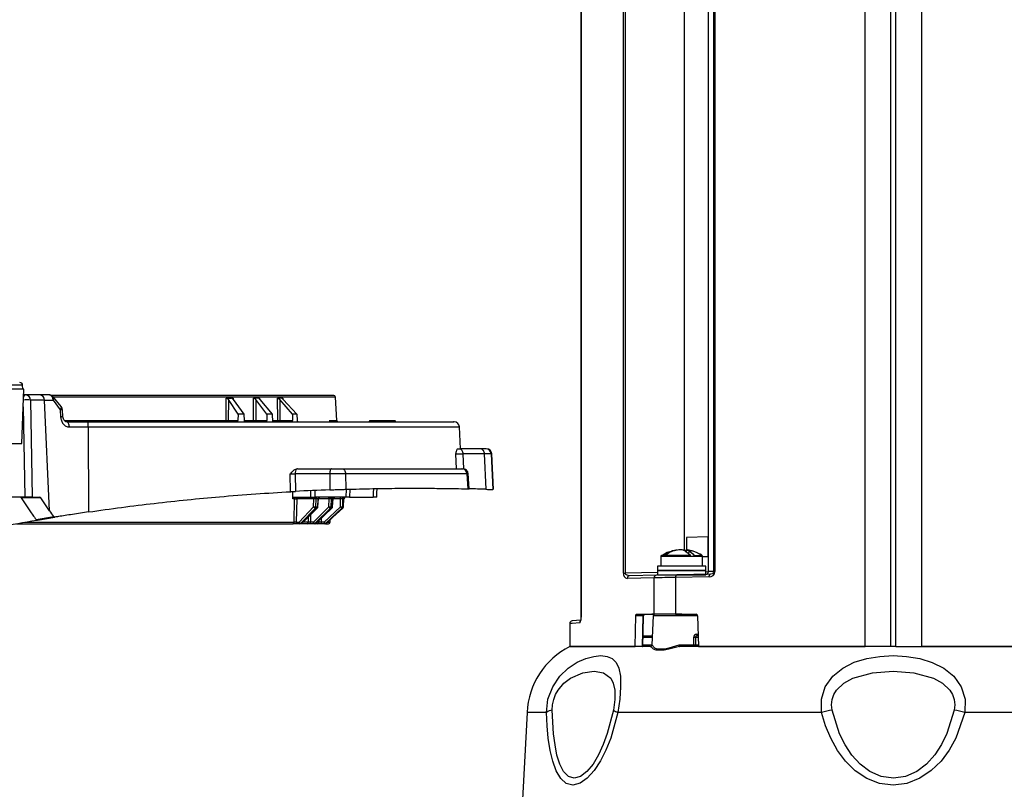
# Model space of a CAD drawing. Header units: inches. Extents: x 0.6 to 33.8, y 0 to 21.7.
# Tile 14 of 169: x 6.9 to 8.7, y 8.8 to 10.2. Entities that reach past the tile are written whole.
import ezdxf

# ---------------------------------------------------------------- set-up
doc = ezdxf.new("R2010")
doc.units = ezdxf.units.IN
doc.header["$MEASUREMENT"] = 0
doc.layers.add('FORMAT', color=7, linetype='Continuous')
doc.styles.add('SLDTEXTSTYLE3', font='TXT', dxfattribs={"width": 0.75})
doc.dimstyles.new('SLDDIMSTYLE0', dxfattribs={"dimtxt": 0.125, "dimasz": 0.13, "dimexe": 0, "dimexo": 0.0625, "dimgap": 0.03125, "dimtad": 0, "dimtih": 1, "dimtoh": 1, "dimdec": 1, "dimlfac": 4, "dimrnd": 1e-09, "dimzin": 12, "dimdsep": 46, "dimtxsty": 'SLDTEXTSTYLE3', "dimsah": 1, "dimcen": 0.09, "dimadec": 0, "dimazin": 3, "dimtfac": 1, "dimtdec": 1, "dimtofl": 0, "dimtmove": 0, "dimatfit": 3, "dimfxl": 0, "dimfrac": 2, "dimtolj": 1, "dimtzin": 12, "dimarcsym": 0})

# ---------------------------------------------------------------- blocks, each defined once
blk = doc.blocks.new('_D_3')
at = {"layer": 'FORMAT'}
for p, q in [((5.9903, 17.001), (3.3416, 17.001)), ((3.4666, 17.001), (3.4666, 10.7356)), ((3.2819, 10.7102), (3.2438, 10.7102)), ((3.2438, 10.7102), (3.2438, 10.5118)), ((3.6513, 10.7102), (3.6894, 10.7102)), ((3.6894, 10.7102), (3.6894, 10.5118)), ((3.2438, 10.5118), (3.2819, 10.5118)), ((3.6894, 10.5118), (3.6513, 10.5118)), ((3.4666, 4.0594), (3.4666, 10.3248)), ((13.003, 4.0594), (3.3416, 4.0594))]:
    blk.add_line(p, q, dxfattribs=at)
for points in [[(3.4666, 17.001), (3.4466, 16.871), (3.4866, 16.871)], [(3.4666, 4.0594), (3.4866, 4.1894), (3.4466, 4.1894)]]:
    blk.add_solid(points, dxfattribs=at)
at = {"layer": 'FORMAT', "char_height": 0.125, "attachment_point": 1, "style": 'SLDTEXTSTYLE3'}
for s, insert in [('1315', (3.2819, 10.6729)), ('51.8', (3.305, 10.4859))]:
    blk.add_mtext(s, dxfattribs=dict(at, insert=insert))

msp = doc.modelspace()

# ---------------------------------------------------------------- linework, layer by layer
at = {"color": 7, "linetype": 'Continuous'}
for p, q in [((8.4033, 9.0459), (8.4033, 11.232)), ((8.4498, 11.2334), (8.4498, 9.0459)), ((8.4597, 9.0459), (8.4597, 11.2326)), ((8.5062, 11.2314), (8.5062, 9.0459)), ((7.8846, 11.2133), (7.8846, 9.0993)), ((7.8848, 11.2133), (7.8848, 9.0993)), ((7.9621, 9.18), (7.9621, 11.0744)), ((7.9658, 9.18), (7.9658, 11.0744)), ((8.0728, 11.0688), (8.0728, 9.2222)), ((8.1175, 9.1826), (8.1175, 11.0667)), ((8.1269, 11.0662), (8.1269, 9.1828)), ((8.1291, 11.0662), (8.1291, 9.1828)), ((6.8673, 9.5162), (6.8122, 9.5162)), ((6.8651, 9.5233), (6.8133, 9.5233)), ((6.8638, 9.4168), (6.8673, 9.5162)), ((6.8653, 9.5162), (6.8651, 9.5233)), ((6.8709, 9.5054), (6.8669, 9.5054)), ((6.8963, 9.5054), (6.8709, 9.5054)), ((6.8794, 9.4961), (6.8828, 9.3184)), ((6.9048, 9.4961), (6.8794, 9.4961)), ((6.8928, 9.5054), (6.8916, 9.5054)), ((6.9137, 9.5054), (6.8963, 9.5054)), ((6.914, 9.2938), (6.9048, 9.4961)), ((6.9048, 9.4961), (6.9207, 9.4961)), ((6.9207, 9.4961), (6.9336, 9.4784)), ((6.9354, 9.4842), (6.9215, 9.5016)), ((7.4364, 9.5016), (6.9218, 9.5016)), ((7.2366, 9.459), (7.2369, 9.4998)), ((7.241, 9.4971), (7.2406, 9.459)), ((7.2584, 9.47), (7.241, 9.4971)), ((7.2493, 9.4971), (7.2689, 9.47)), ((7.2495, 9.4998), (7.2497, 9.4979)), ((7.2867, 9.459), (7.2867, 9.4998)), ((7.2908, 9.4971), (7.2908, 9.459)), ((7.3112, 9.47), (7.2908, 9.4971)), ((7.2979, 9.4998), (7.2981, 9.4972)), ((7.2982, 9.4971), (7.3206, 9.47)), ((7.3308, 9.459), (7.3304, 9.4998)), ((7.3345, 9.4971), (7.3349, 9.459)), ((7.3576, 9.47), (7.3345, 9.4971)), ((7.34, 9.4998), (7.3401, 9.4979)), ((7.3408, 9.4971), (7.3657, 9.47)), ((7.4386, 9.459), (7.4364, 9.5016)), ((6.8662, 9.4839), (6.8694, 9.3184)), ((6.9336, 9.4784), (6.9345, 9.4655)), ((6.9386, 9.4657), (6.9377, 9.4786)), ((6.9411, 9.459), (7.2366, 9.459)), ((7.2406, 9.459), (7.2583, 9.459)), ((7.2584, 9.47), (7.2583, 9.459)), ((7.2689, 9.47), (7.2584, 9.47)), ((7.2689, 9.47), (7.2697, 9.459)), ((7.2697, 9.459), (7.2867, 9.459)), ((7.2908, 9.459), (7.3113, 9.459)), ((7.3112, 9.47), (7.3113, 9.459)), ((7.3206, 9.47), (7.3112, 9.47)), ((7.3206, 9.47), (7.3216, 9.4562)), ((7.3214, 9.459), (7.3308, 9.459)), ((7.3349, 9.459), (7.3578, 9.459)), ((7.3576, 9.47), (7.3578, 9.459)), ((7.3657, 9.47), (7.3576, 9.47)), ((7.3657, 9.47), (7.3665, 9.459)), ((7.4247, 9.459), (7.4386, 9.459)), ((7.4987, 9.4582), (7.4978, 9.4562)), ((7.5044, 9.4582), (7.4987, 9.4582)), ((7.5039, 9.4562), (7.5044, 9.4582)), ((7.5101, 9.4582), (7.5044, 9.4582)), ((7.5101, 9.4562), (7.5101, 9.4582)), ((7.5159, 9.4582), (7.5101, 9.4582)), ((7.515, 9.4562), (7.5159, 9.4582)), ((7.5199, 9.4582), (7.5159, 9.4582)), ((7.5199, 9.4582), (7.5199, 9.4562)), ((7.5415, 9.4582), (7.5199, 9.4582)), ((7.5415, 9.4562), (7.5415, 9.4582)), ((7.5456, 9.4582), (7.5415, 9.4582)), ((7.5465, 9.4562), (7.5456, 9.4582)), ((6.9504, 9.4469), (6.985, 9.4469)), ((6.985, 9.4469), (6.9855, 9.2916)), ((6.985, 9.4469), (7.6627, 9.4469)), ((7.6648, 9.407), (7.6627, 9.4469)), ((6.7075, 9.4168), (6.8638, 9.4168)), ((7.6593, 9.407), (7.6632, 9.407)), ((7.7021, 9.407), (7.6632, 9.407)), ((7.6576, 9.3706), (7.6563, 9.3977)), ((7.7077, 9.3977), (7.6687, 9.3977)), ((7.6687, 9.3977), (7.6701, 9.3703)), ((7.7077, 9.3977), (7.711, 9.333)), ((7.7204, 9.3977), (7.7237, 9.3326)), ((7.7217, 9.3977), (7.7204, 9.3977)), ((7.7251, 9.3327), (7.7217, 9.3977)), ((7.3672, 9.3706), (7.3656, 9.3704)), ((7.3672, 9.3706), (7.4292, 9.3706)), ((7.3542, 9.3286), (7.3539, 9.3612)), ((7.4259, 9.3612), (7.3629, 9.3612)), ((7.3629, 9.3612), (7.3631, 9.3291)), ((7.4259, 9.3612), (7.4262, 9.332)), ((7.4548, 9.3612), (7.4551, 9.333)), ((7.6763, 9.3612), (7.4548, 9.3612)), ((7.6763, 9.3612), (7.6779, 9.3339)), ((7.6803, 9.3337), (7.6786, 9.3616)), ((7.456, 9.3184), (7.4564, 9.333)), ((7.4624, 9.3332), (7.4619, 9.3184)), ((6.8694, 9.3184), (6.8283, 9.3184)), ((6.8984, 9.3173), (6.8625, 9.3173)), ((6.8625, 9.3173), (6.8781, 9.2938)), ((6.8828, 9.3184), (6.8694, 9.3184)), ((6.8828, 9.3184), (6.8968, 9.3184)), ((6.914, 9.2938), (6.8984, 9.3173)), ((7.3582, 9.3156), (7.3585, 9.3289)), ((7.3617, 9.3156), (7.3582, 9.3156)), ((7.3606, 9.3184), (7.3914, 9.3184)), ((7.3608, 9.273), (7.3617, 9.3156)), ((7.3657, 9.3156), (7.3648, 9.273)), ((7.3968, 9.3156), (7.3657, 9.3156)), ((7.3914, 9.3184), (7.3916, 9.3305)), ((7.3965, 9.3009), (7.3968, 9.3156)), ((7.3986, 9.3307), (7.3985, 9.3184)), ((7.456, 9.3184), (7.3985, 9.3184)), ((7.4005, 9.3009), (7.4008, 9.3156)), ((7.4049, 9.3156), (7.4008, 9.3156)), ((7.4039, 9.3009), (7.4049, 9.3156)), ((7.4043, 9.3008), (7.4053, 9.3158)), ((7.4247, 9.3156), (7.4053, 9.3156)), ((7.4243, 9.3009), (7.4247, 9.3156)), ((7.4285, 9.3156), (7.4281, 9.3009)), ((7.4318, 9.3156), (7.4285, 9.3156)), ((7.4308, 9.3009), (7.4318, 9.3156)), ((7.431, 9.3008), (7.432, 9.3158)), ((7.4458, 9.3156), (7.432, 9.3156)), ((7.4453, 9.3009), (7.4458, 9.3156)), ((7.4494, 9.3156), (7.4489, 9.3009)), ((7.4517, 9.3156), (7.4494, 9.3156)), ((7.4508, 9.3009), (7.4517, 9.3156)), ((7.4509, 9.3008), (7.4519, 9.3158)), ((7.4619, 9.3184), (7.5051, 9.3184)), ((7.3701, 9.273), (7.3965, 9.3009)), ((7.3732, 9.2709), (7.3996, 9.2988)), ((7.403, 9.2988), (7.3752, 9.2709)), ((7.3756, 9.271), (7.4034, 9.2989)), ((7.3961, 9.273), (7.4243, 9.3009)), ((7.3991, 9.2709), (7.4272, 9.2988)), ((7.3996, 9.2988), (7.3996, 9.2988)), ((7.3996, 9.2988), (7.403, 9.2988)), ((7.4005, 9.3009), (7.4039, 9.3009)), ((7.4299, 9.2988), (7.4006, 9.2709)), ((7.4009, 9.271), (7.4301, 9.2989)), ((7.4158, 9.273), (7.4453, 9.3009)), ((7.4185, 9.2709), (7.448, 9.2988)), ((7.4499, 9.2988), (7.4196, 9.2709)), ((7.4197, 9.271), (7.45, 9.2989)), ((7.4271, 9.2988), (7.4272, 9.2988)), ((7.4272, 9.2988), (7.4299, 9.2988)), ((7.4281, 9.3009), (7.4308, 9.3009)), ((7.448, 9.2988), (7.4499, 9.2988)), ((7.4489, 9.3009), (7.4508, 9.3009)), ((7.45, 9.2989), (7.4499, 9.2988)), ((6.8898, 9.278), (6.9218, 9.2832)), ((6.8922, 9.2769), (6.9241, 9.2822)), ((7.3868, 9.273), (7.387, 9.2825)), ((7.391, 9.2865), (7.3906, 9.273)), ((7.4103, 9.28), (7.41, 9.273)), ((7.4265, 9.273), (7.4267, 9.2775)), ((6.87, 9.273), (7.3608, 9.273)), ((7.3648, 9.273), (7.3701, 9.273)), ((7.3715, 9.2702), (7.3663, 9.2702)), ((7.3735, 9.2702), (7.3715, 9.2702)), ((7.3732, 9.2709), (7.3732, 9.2709)), ((7.3752, 9.2709), (7.3732, 9.2709)), ((7.3841, 9.2702), (7.3752, 9.2702)), ((7.3868, 9.273), (7.3775, 9.273)), ((7.3961, 9.273), (7.3906, 9.273)), ((7.3973, 9.2702), (7.3917, 9.2702)), ((7.3988, 9.2702), (7.3973, 9.2702)), ((7.4006, 9.2709), (7.3991, 9.2709)), ((7.4036, 9.2702), (7.4005, 9.2702)), ((7.4064, 9.273), (7.4029, 9.273)), ((7.4064, 9.273), (7.4065, 9.2764)), ((7.4158, 9.273), (7.41, 9.273)), ((7.4166, 9.2702), (7.4108, 9.2702)), ((7.4177, 9.2702), (7.4166, 9.2702)), ((7.4196, 9.2709), (7.4185, 9.2709)), ((7.4196, 9.2709), (7.4197, 9.271)), ((7.4219, 9.273), (7.4265, 9.273)), ((8.1169, 9.2459), (8.0776, 9.2452)), ((8.0776, 9.2452), (8.0776, 9.2224)), ((8.1169, 9.21), (8.1169, 9.2459)), ((8.0303, 9.2103), (8.0303, 9.1925)), ((8.037, 9.212), (8.032, 9.212)), ((8.0845, 9.212), (8.037, 9.212)), ((8.0505, 9.2204), (8.0578, 9.2222)), ((8.0525, 9.2204), (8.0505, 9.2204)), ((8.0555, 9.2204), (8.0525, 9.2204)), ((8.0631, 9.2222), (8.0555, 9.2204)), ((8.0578, 9.2222), (8.0596, 9.2224)), ((8.0664, 9.2224), (8.0631, 9.2222)), ((8.0692, 9.2222), (8.0664, 9.2224)), ((8.0741, 9.2204), (8.0692, 9.2222)), ((8.0706, 9.2224), (8.0739, 9.2222)), ((8.0738, 9.2204), (8.0739, 9.2222)), ((8.0739, 9.2222), (8.0776, 9.2213)), ((8.0845, 9.212), (8.0741, 9.2204)), ((8.0769, 9.2181), (8.0774, 9.2224)), ((8.0773, 9.2178), (8.0778, 9.2222)), ((8.0774, 9.2224), (8.0778, 9.2222)), ((8.0792, 9.2222), (8.0774, 9.2224)), ((8.0778, 9.2222), (8.0822, 9.2204)), ((8.0822, 9.2204), (8.0807, 9.2164)), ((8.0868, 9.2204), (8.0831, 9.2211)), ((8.0831, 9.2211), (8.0868, 9.2204)), ((8.0919, 9.21), (8.0852, 9.21)), ((8.0915, 9.212), (8.105, 9.212)), ((8.1067, 9.1925), (8.1067, 9.2103)), ((8.1067, 9.2101), (8.1169, 9.21)), ((8.0242, 9.1925), (8.0242, 9.1846)), ((8.0919, 9.1925), (8.0242, 9.1925)), ((8.1128, 9.1925), (8.0919, 9.1925)), ((8.1128, 9.1846), (8.1128, 9.1925)), ((7.9621, 9.18), (7.9658, 9.18)), ((8.0242, 9.181), (7.9658, 9.18)), ((8.0181, 9.1712), (7.9693, 9.1703)), ((8.0225, 9.1761), (7.9733, 9.1752)), ((8.0181, 9.1049), (8.0181, 9.1712)), ((8.0181, 9.1712), (8.0181, 9.1712)), ((8.0594, 9.1767), (8.0225, 9.1761)), ((8.0242, 9.1846), (8.0919, 9.1846)), ((8.0242, 9.1845), (8.0242, 9.1768)), ((8.0919, 9.1845), (8.0242, 9.1845)), ((8.0242, 9.1768), (8.0919, 9.1768)), ((8.0341, 9.1846), (8.0341, 9.1845)), ((8.1187, 9.1729), (8.0572, 9.1718)), ((8.0572, 9.1718), (8.0572, 9.1049)), ((8.0572, 9.1718), (8.0572, 9.1718)), ((8.1214, 9.1778), (8.0594, 9.1767)), ((8.0919, 9.1846), (8.1128, 9.1846)), ((8.1128, 9.1845), (8.0919, 9.1845)), ((8.0919, 9.1768), (8.1128, 9.1768)), ((8.1029, 9.1845), (8.1029, 9.1846)), ((8.1128, 9.1768), (8.1128, 9.1845)), ((8.1269, 9.1828), (8.1175, 9.1826)), ((8.1291, 9.1828), (8.1269, 9.1828)), ((7.8848, 9.0993), (7.8846, 9.0993)), ((7.9833, 9.0459), (7.9845, 9.1021)), ((7.9979, 9.1021), (7.9845, 9.1021)), ((7.9863, 9.1049), (8.0181, 9.1049)), ((7.9967, 9.0459), (7.9979, 9.1021)), ((8.0167, 9.1021), (8.0139, 9.0487)), ((8.024, 9.1049), (8.0141, 9.1049)), ((8.0685, 9.1021), (8.0167, 9.1021)), ((8.0572, 9.1049), (8.0181, 9.1049)), ((8.0685, 9.1049), (8.0196, 9.1049)), ((8.0572, 9.1049), (8.0952, 9.1049)), ((8.0978, 9.1021), (8.0685, 9.1021)), ((8.0975, 9.1021), (8.0991, 9.0459)), ((7.8642, 9.0877), (7.8642, 9.0459)), ((7.8843, 9.0939), (7.8687, 9.0926)), ((7.9971, 9.0627), (8.0146, 9.0627)), ((7.9982, 9.0655), (8.0148, 9.0655)), ((8.0904, 9.0487), (8.0905, 9.0627)), ((8.0936, 9.0627), (8.0935, 9.0487)), ((8.0936, 9.0627), (8.0984, 9.0627)), ((8.0957, 9.0683), (8.0986, 9.0683)), ((8.011, 9.0459), (7.8642, 9.0459)), ((7.8642, 9.0459), (7.9833, 9.0459)), ((7.9967, 9.0487), (8.0139, 9.0487)), ((7.9967, 9.0459), (7.9978, 9.0459)), ((8.011, 9.0459), (8.0112, 9.0459)), ((8.0139, 9.0487), (8.014, 9.0487)), ((8.0642, 9.0487), (8.0904, 9.0487)), ((8.405, 9.0459), (8.0651, 9.0459)), ((8.0935, 9.0487), (8.0987, 9.0487)), ((8.0991, 9.0459), (8.4033, 9.0459)), ((8.4498, 9.0459), (8.4033, 9.0459)), ((8.4597, 9.0459), (8.4498, 9.0459)), ((8.4597, 9.0459), (8.5062, 9.0459)), ((8.8444, 9.0459), (8.5062, 9.0459)), ((8.5062, 9.0459), (8.8104, 9.0459)), ((7.7861, 8.9254), (7.7749, 8.7126)), ((7.8215, 8.9254), (7.7861, 8.9254)), ((8.324, 8.9254), (7.9522, 8.9254)), ((8.9573, 8.9254), (8.5855, 8.9254))]:
    msp.add_line(p, q, dxfattribs=at)
at = {"color": 7, "linetype": 'Continuous', "flags": 128}
for points in [[(6.9504, 9.4469), (6.9503, 9.4487), (6.95, 9.4505), (6.9496, 9.4521), (6.9491, 9.4535), (6.9485, 9.4546), (6.9478, 9.4555), (6.947, 9.456), (6.9462, 9.4562)], [(7.6632, 9.407), (7.6642, 9.4068), (7.6652, 9.4063), (7.6662, 9.4054), (7.667, 9.4043), (7.6677, 9.4029), (7.6682, 9.4013), (7.6686, 9.3995), (7.6687, 9.3977)], [(7.7021, 9.407), (7.7032, 9.4068), (7.7042, 9.4063), (7.7051, 9.4054), (7.706, 9.4043), (7.7067, 9.4029), (7.7072, 9.4013), (7.7076, 9.3995), (7.7077, 9.3977)], [(7.4292, 9.3706), (7.4285, 9.3704), (7.4279, 9.3699), (7.4274, 9.369), (7.4269, 9.3679), (7.4265, 9.3665), (7.4262, 9.3648), (7.426, 9.3631), (7.4259, 9.3612)], [(7.4484, 9.3706), (7.4496, 9.3704), (7.4508, 9.3699), (7.4519, 9.369), (7.4528, 9.3679), (7.4536, 9.3665), (7.4542, 9.3648), (7.4546, 9.3631), (7.4548, 9.3612)], [(7.5056, 9.3342), (7.5054, 9.3263), (7.5051, 9.3184)], [(7.5116, 9.3184), (7.5119, 9.3264), (7.5122, 9.3344)], [(7.3642, 9.3184), (7.3645, 9.3183), (7.3648, 9.3182), (7.365, 9.3179), (7.3652, 9.3176), (7.3654, 9.3172), (7.3655, 9.3167), (7.3656, 9.3162), (7.3657, 9.3156)], [(7.3968, 9.3156), (7.3967, 9.3162), (7.3966, 9.3167), (7.3965, 9.3172), (7.3963, 9.3176), (7.3961, 9.3179), (7.3959, 9.3182), (7.3956, 9.3183), (7.3953, 9.3184)], [(7.4247, 9.3156), (7.4247, 9.3162), (7.4246, 9.3167), (7.4245, 9.3172), (7.4244, 9.3176), (7.4242, 9.3179), (7.424, 9.3182), (7.4238, 9.3183), (7.4236, 9.3184)], [(7.427, 9.3157), (7.427, 9.3162), (7.4271, 9.3167), (7.4272, 9.3172), (7.4273, 9.3176), (7.4275, 9.3179), (7.4277, 9.3182), (7.4279, 9.3183), (7.4281, 9.3184)], [(7.4034, 9.299), (7.4033, 9.2989), (7.403, 9.2988)], [(7.4301, 9.2989), (7.43, 9.2989), (7.4299, 9.2988)], [(7.4308, 9.3009), (7.4309, 9.3009), (7.431, 9.3008)], [(7.4508, 9.3009), (7.4509, 9.3009), (7.4509, 9.3008)], [(7.3663, 9.2702), (7.366, 9.2702), (7.3657, 9.2704), (7.3655, 9.2706), (7.3653, 9.271), (7.3651, 9.2714), (7.365, 9.2719), (7.3649, 9.2724), (7.3648, 9.273)], [(7.3715, 9.2702), (7.3712, 9.2702), (7.371, 9.2704), (7.3707, 9.2706), (7.3705, 9.271), (7.3703, 9.2714), (7.3702, 9.2719), (7.3701, 9.2724), (7.3701, 9.273)], [(7.3756, 9.271), (7.3754, 9.271), (7.3752, 9.2709)], [(7.3917, 9.2702), (7.3915, 9.2702), (7.3913, 9.2704), (7.3911, 9.2706), (7.3909, 9.271), (7.3908, 9.2714), (7.3907, 9.2719), (7.3906, 9.2724), (7.3906, 9.273)], [(7.3973, 9.2702), (7.397, 9.2702), (7.3968, 9.2704), (7.3967, 9.2706), (7.3965, 9.271), (7.3963, 9.2714), (7.3962, 9.2719), (7.3962, 9.2724), (7.3961, 9.273)], [(7.4009, 9.271), (7.4008, 9.271), (7.4006, 9.2709)], [(8.0582, 9.2217), (8.0421, 9.2177), (8.0323, 9.2117)], [(8.037, 9.212), (8.0454, 9.2174), (8.0525, 9.2204)], [(8.0822, 9.2204), (8.0886, 9.2154), (8.0915, 9.212)], [(8.1056, 9.212), (8.0957, 9.2174), (8.0874, 9.2204)], [(7.9733, 9.1752), (7.9688, 9.1761), (7.9668, 9.1775), (7.9661, 9.1787), (7.9659, 9.1794), (7.9658, 9.18)], [(8.0594, 9.1767), (8.0586, 9.1764), (8.0579, 9.1753), (8.0576, 9.1745), (8.0573, 9.1737), (8.0572, 9.1718)], [(8.1128, 9.1825), (8.1133, 9.1825), (8.1175, 9.1826)], [(8.1187, 9.1729), (8.1187, 9.1739), (8.1189, 9.1748), (8.1191, 9.1756), (8.1194, 9.1764), (8.1198, 9.177), (8.1203, 9.1774), (8.1208, 9.1777), (8.1214, 9.1778)], [(8.1269, 9.1828), (8.1268, 9.1821), (8.1267, 9.1815), (8.1261, 9.1803), (8.1247, 9.1788), (8.1214, 9.1778)], [(7.9845, 9.1021), (7.9846, 9.103), (7.985, 9.1039), (7.9854, 9.1045), (7.986, 9.1049), (7.9863, 9.1049)], [(7.9978, 9.0459), (7.9984, 9.0711), (7.999, 9.1021)], [(7.9982, 9.0655), (7.9984, 9.0711), (7.999, 9.1021)], [(7.8823, 9.0892), (7.8687, 9.0881), (7.8642, 9.0877)], [(8.0644, 9.0461), (8.0453, 9.041), (8.0364, 9.0394), (8.0286, 9.0389), (8.0221, 9.0394), (8.0171, 9.041), (8.0121, 9.0461)], [(8.014, 9.0487), (8.0186, 9.0434), (8.0234, 9.0418), (8.0296, 9.0413), (8.037, 9.0418), (8.0457, 9.0434), (8.0642, 9.0487)], [(8.0904, 9.0487), (8.0905, 9.0481), (8.0905, 9.0476), (8.0907, 9.0471), (8.0908, 9.0467), (8.091, 9.0463), (8.0912, 9.0461), (8.0914, 9.0459), (8.0916, 9.0459)], [(7.8215, 8.9254), (7.8243, 8.9497), (7.833, 8.9724), (7.8461, 8.9916), (7.8615, 9.0063), (7.8777, 9.0169), (7.8934, 9.0239), (7.908, 9.0278), (7.9211, 9.0291), (7.9324, 9.0278), (7.9417, 9.0239), (7.9489, 9.0168), (7.9538, 9.0062), (7.9565, 8.9916), (7.957, 8.9724), (7.9555, 8.9497), (7.9522, 8.9254)], [(8.324, 8.9254), (8.3236, 8.9497), (8.3308, 8.9724), (8.3444, 8.9916), (8.3625, 9.0063), (8.3837, 9.0169), (8.4065, 9.0239), (8.4304, 9.0278), (8.4548, 9.0291)], [(8.4548, 9.0291), (8.4791, 9.0278), (8.5031, 9.0239), (8.5261, 9.0168), (8.5472, 9.0062), (8.5652, 8.9915), (8.5787, 8.9724), (8.5859, 8.9497), (8.5855, 8.9254)], [(7.8323, 8.9297), (7.8329, 8.9394), (7.835, 8.949), (7.8384, 8.9579), (7.8429, 8.966), (7.8536, 8.9788), (7.8653, 8.9878), (7.8882, 8.9976), (7.9087, 9.0005), (7.9258, 8.9977), (7.939, 8.9878), (7.9436, 8.9788), (7.9462, 8.9661), (7.9467, 8.958), (7.9464, 8.949), (7.9455, 8.9394), (7.9439, 8.9297)], [(8.3432, 8.9297), (8.3422, 8.9394), (8.3433, 8.949), (8.3465, 8.9579), (8.3514, 8.966), (8.3648, 8.9788), (8.381, 8.9878), (8.4171, 8.9976), (8.4548, 9.0005), (8.4923, 8.9977), (8.5285, 8.9878), (8.5447, 8.9788), (8.5581, 8.9661), (8.563, 8.958), (8.5662, 8.949), (8.5674, 8.9394), (8.5663, 8.9297)], [(7.9522, 8.9254), (7.9392, 8.8786), (7.9303, 8.8562), (7.9204, 8.8367), (7.9088, 8.8191), (7.8962, 8.8051), (7.8829, 8.7959), (7.8698, 8.7926), (7.8578, 8.7957), (7.8476, 8.8048), (7.8393, 8.8188), (7.833, 8.8362), (7.8284, 8.8557), (7.825, 8.8781), (7.8228, 8.9009), (7.8215, 8.9254)], [(7.9439, 8.9297), (7.9327, 8.8866), (7.9253, 8.8665), (7.9166, 8.8476), (7.9066, 8.831), (7.8955, 8.8174), (7.8838, 8.8084), (7.8722, 8.8052), (7.8616, 8.8083), (7.8528, 8.8172), (7.8459, 8.8306), (7.8408, 8.8472), (7.8372, 8.866), (7.8347, 8.8862), (7.8323, 8.9297)], [(8.4548, 8.7926), (8.4298, 8.7958), (8.4063, 8.8049), (8.3854, 8.8189), (8.3676, 8.8363), (8.3531, 8.8558), (8.3407, 8.8782), (8.3313, 8.9009), (8.324, 8.9254)], [(8.5663, 8.9297), (8.5528, 8.8866), (8.543, 8.8665), (8.5306, 8.8476), (8.5156, 8.831), (8.4977, 8.8174), (8.4772, 8.8084), (8.455, 8.8052), (8.4329, 8.8083), (8.4123, 8.8172), (8.3943, 8.8306), (8.3792, 8.8472), (8.3668, 8.866), (8.3569, 8.8862), (8.3432, 8.9297)], [(8.5855, 8.9254), (8.569, 8.8785), (8.5569, 8.8566), (8.5422, 8.8366), (8.5243, 8.819), (8.5034, 8.805), (8.4798, 8.7958), (8.4548, 8.7926)]]:
    msp.add_lwpolyline(points, dxfattribs=at)
at = {"color": 7, "linetype": 'Continuous'}
for centre, radius, start, end in [((6.8602, 9.5231), 0.00492, 2, 90), ((6.8727, 9.3949), 0.1014, 86.2235, 93.4406), ((6.8723, 9.5), 0.00563, 104.8355, 168.7405), ((6.8702, 9.4963), 0.00917, 358.8963, 85.8709), ((6.8956, 9.4963), 0.00917, 358.8963, 85.8709), ((6.9121, 9.4969), 0.00861, 354.2346, 79.2113), ((7.4334, 9.5015), 0.00295, 3, 90), ((6.938, 9.427), 0.0387, 89.1893, 95.2944), ((7.2391, 9.4586), 0.00253, 171.4277, 253.1569), ((7.238, 9.4588), 0.00266, 277.1348, 3.4534), ((7.2893, 9.4587), 0.00258, 173.9879, 258.766), ((7.2883, 9.4587), 0.00258, 281.1399, 5.9606), ((7.3334, 9.4588), 0.00266, 176.499, 262.7978), ((7.3324, 9.4586), 0.00253, 286.7126, 8.5232), ((7.4416, 9.4591), 0.00295, 183, 270), ((6.9518, 9.4491), 0.0332, 356.1364, 12.3197), ((7.6528, 9.4464), 0.00984, 3, 90), ((7.7106, 9.3971), 0.00983, 2.9505, 89.9568), ((7.7119, 9.3971), 0.00984, 3, 90), ((7.3748, 9.3627), 0.012, 139.7021, 186.8908), ((7.6668, 9.3612), 0.00942, 0.5268, 87.6555), ((7.5834, 5.1913), 4.1437, 92.175, 93.0478), ((7.5834, 5.1913), 4.1437, 88.236, 88.6608), ((7.4021, 9.3162), 0.0031, 136.0552, 190.8807), ((7.4035, 9.3156), 0.00276, 93.8275, 180.8417), ((7.4077, 9.3156), 0.00276, 93.8275, 180.8417), ((7.4314, 9.3156), 0.00284, 92.1493, 179.2826), ((7.4346, 9.3156), 0.00284, 92.1493, 179.2826), ((7.4426, 9.3162), 0.00323, 349.0083, 42.4473), ((7.4505, 9.3161), 0.00251, 114.041, 190.0876), ((7.4523, 9.3155), 0.00289, 91.0074, 178.1139), ((7.4546, 9.3155), 0.00289, 91.0074, 178.1139), ((7.3985, 9.3311), 0.0303, 266.2032, 273.7968), ((7.4006, 9.3038), 0.00506, 215.2552, 258.7113), ((7.3973, 9.301), 0.00313, 316.7099, 358.001), ((7.4008, 9.301), 0.00313, 316.7099, 358.001), ((7.4039, 9.2994), 0.00144, 74.043, 88.7748), ((7.4262, 9.3283), 0.0275, 265.9877, 274.0123), ((7.4289, 9.3043), 0.00577, 216.6783, 251.8325), ((7.4251, 9.301), 0.00305, 314.746, 357.6149), ((7.4277, 9.301), 0.00305, 314.746, 357.6149), ((7.4471, 9.3248), 0.024, 265.6562, 274.3438), ((7.45, 9.3043), 0.00577, 215.8308, 249.8637), ((7.4459, 9.301), 0.003, 313.3227, 357.3076), ((7.4478, 9.301), 0.003, 313.3227, 357.3076), ((7.3581, 9.2729), 0.00275, 274.1041, 1.0822), ((7.3742, 9.2759), 0.00506, 215.2552, 258.7113), ((7.3715, 9.2726), 0.00241, 270.6711, 316.7215), ((7.3735, 9.2726), 0.00241, 270.6711, 316.7215), ((7.3839, 9.273), 0.00283, 272.3438, 359.4726), ((7.4004, 9.276), 0.00527, 215.4353, 255.153), ((7.3972, 9.2728), 0.00262, 270.3558, 314.6963), ((7.3988, 9.2728), 0.00262, 270.3558, 314.6963), ((7.4035, 9.2731), 0.00289, 271.1349, 358.2492), ((7.4132, 9.2724), 0.00323, 169.0082, 222.4473), ((7.419, 9.2724), 0.00323, 169.0083, 222.4473), ((7.4205, 9.2763), 0.00577, 215.8308, 249.8637), ((7.4166, 9.273), 0.00279, 270.1601, 313.2798), ((7.4177, 9.273), 0.00279, 270.1601, 313.2798), ((7.4236, 9.2731), 0.00295, 270, 357), ((8.0327, 9.2101), 0.00237, 122.672, 181.5792), ((8.0435, -13.5637), 22.7737, 89.89518, 90.03272), ((8.0685, 9.1549), 0.0682, 57.4621, 81.3539), ((8.0818, 9.2099), 0.00342, 1.0497, 37.8583), ((8.0889, 9.2104), 0.003, 351.9154, 32.6223), ((8.1046, 6.4424), 2.7677, 89.9613, 90.2633), ((8.1043, 9.2101), 0.00237, 358.4208, 57.328), ((8.1043, 9.2101), 0.00237, 358.4208, 57.3284), ((7.9708, 9.1789), 0.00876, 172.8832, 259.9256), ((7.9738, 9.1707), 0.00453, 97.0269, 185.3242), ((8.0228, 9.1714), 0.00473, 93.2948, 182.3478), ((8.5335, -22.2275), 31.403, 90.86908, 90.94048), ((8.1126, 9.1826), 0.00491, 271.1069, 0.1154), ((8.1189, 9.1831), 0.0102, 268.7091, 358.1646), ((7.8725, 9.097), 0.0125, 321.4101, 10.2286), ((8.801, 9.0445), 0.918, 176.5828, 176.9153), ((7.9982, 9.1108), 0.0087, 267.9684, 275.6244), ((8.0157, 9.1018), 0.0167, 169.5622, 179.0787), ((8.0042, 9.1022), 0.0052, 152.0623, 181.1586), ((8.0196, 9.102), 0.00295, 90, 177), ((8.0948, 9.1022), 0.00274, 357.0469, 81.8621), ((7.8691, 9.0877), 0.00492, 95, 180), ((7.8872, 9.0893), 0.00494, 128.3937, 180.6018), ((8.096, 9.0629), 0.00547, 93.2158, 181.3973), ((8.0921, 9.1056), 0.0429, 267.9372, 272.0628), ((8.0968, 9.0624), 0.00321, 83.0905, 173.0521), ((8.0982, 9.0679), 0.00254, 169.5342, 246.7283), ((7.9296, 8.9179), 0.1437, 117.0671, 177), ((8.0109, 9.0488), 0.00295, 270, 357), ((8.011, 9.0489), 0.00308, 269.5858, 290.632), ((8.0111, 9.0488), 0.00299, 291.079, 356.2904), ((8.0437, 9.0453), 0.0207, 1.9993, 9.235), ((8.0649, 9.0464), 0.000602, 218.0323, 289.1914), ((8.092, 9.0896), 0.041, 267.8603, 272.1397), ((8.091, 9.0483), 0.00254, 284.5721, 7.6508), ((7.8387, 8.8977), 0.0326, 101.2797, 121.85), ((7.9605, 8.9518), 0.0277, 233.0614, 252.5883), ((8.4202, 8.5398), 0.3974, 101.1714, 104.0048), ((8.4893, 8.5398), 0.3974, 75.9952, 78.8286)]:
    msp.add_arc(centre, radius, start, end, dxfattribs=at)
for centre, major_axis, ratio, start_param, end_param in [((6.9478, 9.932), (0.4441, -0.3752), 0.483147, 5.746994, 5.780352), ((6.95, 9.932), (0.4527, -0.3912), 0.405692, 5.827588, 5.860946), ((6.9519, 9.932), (0.4606, -0.4042), 0.332028, 5.904778, 5.938136), ((7.256, 9.4591), (-0.00025, 0.00295), 0.785862, 3.075092, 4.593529), ((7.272, 9.4591), (-0.00025, 0.00295), 0.785862, 1.556656, 3.075092), ((7.3092, 9.4591), (-0.00022, 0.00295), 0.698994, 3.090412, 4.608849), ((7.356, 9.4591), (-0.00019, 0.00295), 0.600169, 3.10229, 4.620726), ((7.3682, 9.4591), (-0.00019, 0.00295), 0.600169, 1.583853, 3.10229), ((6.8611, 9.3135), (-0.0003, 0.00492), 0.498632, 5.571827, 6.253047), ((6.897, 9.3135), (-0.0003, 0.00492), 0.498632, 5.571827, 6.253047), ((6.989, 9.2983), (0.1234, -0.0819), 0.553292, 4.06011, 4.209842), ((6.9899, 9.2969), (0.0845, -0.0561), 0.553292, 4.06011, 4.205982)]:
    msp.add_ellipse(centre, major_axis=major_axis, ratio=ratio, start_param=start_param, end_param=end_param, dxfattribs=at)
for points, knots in [([(6.8602, 9.528), (6.8602, 9.528), (6.8601, 9.528), (6.86, 9.528), (6.86, 9.528)], [0, 0, 0, 0, 0.445675, 1, 1, 1, 1]), ([(6.9215, 9.5015), (6.9211, 9.5019), (6.9202, 9.5032), (6.9179, 9.5046), (6.9156, 9.5055), (6.9141, 9.5053), (6.9138, 9.5053)], [0, 0, 0, 0, 0.190553, 0.51669, 0.880146, 1, 1, 1, 1]), ([(7.4328, 9.5044), (7.4329, 9.5044), (7.4334, 9.5044), (7.4282, 9.5044), (7.4161, 9.5044), (7.3951, 9.5044), (7.3676, 9.5044), (7.3335, 9.5044), (7.2926, 9.5044), (7.2485, 9.5044), (7.2036, 9.5044), (7.1593, 9.5044), (7.1125, 9.5044), (7.0634, 9.5044), (7.0129, 9.5044), (6.9642, 9.5044), (6.9325, 9.5044), (6.918, 9.5044)], [0, 0, 0, 0, 0.028465, 0.091517, 0.172176, 0.25063, 0.326721, 0.402818, 0.481272, 0.561926, 0.624984, 0.688036, 0.752436, 0.81683, 0.88123, 0.945624, 1, 1, 1, 1]), ([(6.9215, 9.5014), (6.9217, 9.5011), (6.9222, 9.5003), (6.922, 9.4984), (6.9211, 9.4968), (6.9207, 9.4961)], [0, 0, 0, 0, 0.2776442, 0.6492804, 1, 1, 1, 1]), ([(7.2369, 9.4998), (7.2372, 9.4998), (7.2376, 9.4998), (7.2384, 9.4994), (7.2393, 9.4989), (7.2403, 9.498), (7.2408, 9.4974), (7.241, 9.4971)], [0, 0, 0, 0, 0.140198, 0.279848, 0.471462, 0.737363, 1, 1, 1, 1]), ([(7.2493, 9.4971), (7.249, 9.4975), (7.2486, 9.4982), (7.2485, 9.499), (7.2487, 9.4995), (7.2491, 9.4998), (7.2494, 9.4998), (7.2495, 9.4998)], [0, 0, 0, 0, 0.343602, 0.576975, 0.752328, 0.893397, 1, 1, 1, 1]), ([(7.2867, 9.4998), (7.2869, 9.4998), (7.2873, 9.4998), (7.2881, 9.4994), (7.289, 9.4989), (7.29, 9.498), (7.2906, 9.4974), (7.2908, 9.4971)], [0, 0, 0, 0, 0.140198, 0.279848, 0.471462, 0.737363, 1, 1, 1, 1]), ([(7.2982, 9.4971), (7.2979, 9.4975), (7.2973, 9.4982), (7.2971, 9.499), (7.2972, 9.4995), (7.2975, 9.4998), (7.2978, 9.4998), (7.2979, 9.4998)], [0, 0, 0, 0, 0.343602, 0.576975, 0.752328, 0.893397, 1, 1, 1, 1]), ([(7.3304, 9.4998), (7.3306, 9.4998), (7.3309, 9.4998), (7.3316, 9.4994), (7.3326, 9.4989), (7.3336, 9.498), (7.3342, 9.4974), (7.3345, 9.4971)], [0, 0, 0, 0, 0.140198, 0.279848, 0.471462, 0.737363, 1, 1, 1, 1]), ([(7.3408, 9.4971), (7.3405, 9.4975), (7.3399, 9.4982), (7.3395, 9.499), (7.3395, 9.4995), (7.3397, 9.4998), (7.3399, 9.4998), (7.34, 9.4998)], [0, 0, 0, 0, 0.343602, 0.576975, 0.752328, 0.893397, 1, 1, 1, 1]), ([(6.9336, 9.4784), (6.9342, 9.4792), (6.9354, 9.4809), (6.936, 9.483), (6.9356, 9.4838), (6.9354, 9.4842)], [0, 0, 0, 0, 0.328859, 0.681, 1, 1, 1, 1]), ([(6.9377, 9.4785), (6.9376, 9.4786), (6.9375, 9.4786), (6.9363, 9.4785), (6.9345, 9.4784), (6.9336, 9.4784)], [0, 0, 0, 0, 0.2333643, 0.6166848, 1, 1, 1, 1]), ([(6.9377, 9.4779), (6.9376, 9.4791), (6.9374, 9.4809), (6.9364, 9.483), (6.9357, 9.4838), (6.9353, 9.4842)], [0, 0, 0, 0, 0.551749, 0.787034, 1, 1, 1, 1]), ([(6.9345, 9.4655), (6.9348, 9.4632), (6.9355, 9.4584), (6.9389, 9.4523), (6.9432, 9.4487), (6.9472, 9.4471), (6.9493, 9.4469), (6.9504, 9.4469)], [0, 0, 0, 0, 0.250527, 0.500123, 0.749364, 0.875075, 1, 1, 1, 1]), ([(6.947, 9.456), (6.9459, 9.4561), (6.9438, 9.4563), (6.9412, 9.4584), (6.9392, 9.4615), (6.9388, 9.4643), (6.9386, 9.4657)], [0, 0, 0, 0, 0.234815, 0.47634, 0.730786, 1, 1, 1, 1]), ([(7.2366, 9.459), (7.2368, 9.459), (7.2372, 9.459), (7.2379, 9.4589), (7.2386, 9.4589), (7.2393, 9.4589), (7.24, 9.459), (7.2404, 9.459), (7.2406, 9.459)], [0, 0, 0, 0, 0.172284, 0.31323, 0.500192, 0.631581, 0.760324, 1, 1, 1, 1]), ([(7.2867, 9.459), (7.2869, 9.459), (7.2873, 9.459), (7.2881, 9.4589), (7.289, 9.4589), (7.29, 9.4589), (7.2905, 9.459), (7.2908, 9.459)], [0, 0, 0, 0, 0.178894, 0.328308, 0.537585, 0.769869, 1, 1, 1, 1]), ([(7.3308, 9.459), (7.331, 9.459), (7.3313, 9.459), (7.3319, 9.4589), (7.3327, 9.4589), (7.3334, 9.4589), (7.3341, 9.459), (7.3346, 9.459), (7.3349, 9.459)], [0, 0, 0, 0, 0.1652786, 0.303874, 0.5002059, 0.6583067, 0.7603014, 1, 1, 1, 1]), ([(6.9843, 9.4562), (7.0128, 9.4562), (7.0704, 9.4562), (7.1554, 9.4562), (7.2384, 9.4562), (7.3173, 9.4562), (7.3903, 9.4562), (7.4556, 9.4562), (7.5122, 9.4562), (7.5596, 9.4562), (7.598, 9.4562), (7.6274, 9.4562), (7.6457, 9.4562), (7.6538, 9.4562), (7.6522, 9.4562), (7.6518, 9.4562)], [0, 0, 0, 0, 0.0795995, 0.161021, 0.2437042, 0.327033, 0.4103618, 0.4930449, 0.5744665, 0.654066, 0.7336655, 0.815087, 0.8977702, 0.981099, 1, 1, 1, 1]), ([(7.6563, 9.3977), (7.6568, 9.3999), (7.6575, 9.4033), (7.6585, 9.4064), (7.659, 9.4068), (7.6593, 9.407)], [0, 0, 0, 0, 0.49919, 0.767891, 1, 1, 1, 1]), ([(7.7106, 9.407), (7.7104, 9.407), (7.7101, 9.407), (7.7083, 9.407), (7.7057, 9.407), (7.7033, 9.407), (7.7021, 9.407)], [0, 0, 0, 0, 0.250961, 0.500339, 0.750075, 1, 1, 1, 1]), ([(7.6563, 9.3977), (7.6567, 9.3977), (7.6576, 9.3977), (7.6604, 9.3977), (7.664, 9.3977), (7.6672, 9.3977), (7.6687, 9.3977)], [0, 0, 0, 0, 0.250546, 0.499725, 0.75023, 1, 1, 1, 1]), ([(7.7204, 9.3977), (7.7202, 9.3977), (7.7196, 9.3977), (7.7169, 9.3977), (7.713, 9.3977), (7.7095, 9.3977), (7.7077, 9.3977)], [0, 0, 0, 0, 0.250843, 0.500373, 0.750585, 1, 1, 1, 1]), ([(7.3539, 9.3612), (7.3556, 9.3633), (7.3581, 9.3664), (7.3622, 9.3695), (7.3645, 9.3701), (7.3656, 9.3704)], [0, 0, 0, 0, 0.499739, 0.762476, 1, 1, 1, 1]), ([(7.4292, 9.3706), (7.4308, 9.3706), (7.4341, 9.3706), (7.4393, 9.3706), (7.4443, 9.3706), (7.4471, 9.3706), (7.4484, 9.3706)], [0, 0, 0, 0, 0.249874, 0.500259, 0.750643, 1, 1, 1, 1]), ([(7.4484, 9.3706), (7.4713, 9.3706), (7.5173, 9.3706), (7.5764, 9.3706), (7.6279, 9.3706), (7.6541, 9.3706), (7.6672, 9.3706)], [0, 0, 0, 0, 0.249153, 0.5, 0.750847, 1, 1, 1, 1]), ([(7.6672, 9.3706), (7.6678, 9.3706), (7.6689, 9.3706), (7.6688, 9.3706), (7.6687, 9.3706)], [0, 0, 0, 0, 0.4994887, 1, 1, 1, 1]), ([(7.6786, 9.3613), (7.6784, 9.3625), (7.678, 9.3649), (7.6757, 9.3681), (7.6724, 9.3702), (7.6699, 9.3704), (7.6687, 9.3706)], [0, 0, 0, 0, 0.242739, 0.502168, 0.760483, 1, 1, 1, 1]), ([(7.3539, 9.3612), (7.3546, 9.3613), (7.3559, 9.3613), (7.3582, 9.3613), (7.3606, 9.3613), (7.3621, 9.3613), (7.3629, 9.3612)], [0, 0, 0, 0, 0.249868, 0.499691, 0.750132, 1, 1, 1, 1]), ([(7.4548, 9.3612), (7.4527, 9.3613), (7.4485, 9.3613), (7.4411, 9.3613), (7.4333, 9.3613), (7.4283, 9.3613), (7.4259, 9.3612)], [0, 0, 0, 0, 0.2493405, 0.4997407, 0.7501424, 1, 1, 1, 1]), ([(7.6784, 9.3613), (7.6786, 9.3613), (7.6788, 9.3613), (7.6771, 9.3613), (7.6763, 9.3612)], [0, 0, 0, 0, 0.500544, 1, 1, 1, 1]), ([(7.4262, 9.332), (7.4286, 9.3321), (7.4342, 9.3323), (7.4434, 9.3326), (7.4507, 9.3329), (7.4542, 9.333), (7.4551, 9.333)], [0, 0, 0, 0, 0.242854, 0.566231, 0.889653, 1, 1, 1, 1]), ([(7.4551, 9.333), (7.4719, 9.3335), (7.5054, 9.3344), (7.5514, 9.3349), (7.5936, 9.335), (7.6382, 9.3347), (7.663, 9.3342), (7.6779, 9.3339)], [0, 0, 0, 0, 0.1780812, 0.3561627, 0.5394225, 0.7226823, 1, 1, 1, 1]), ([(7.6779, 9.3339), (7.6791, 9.3339), (7.6806, 9.3338), (7.6801, 9.3339), (7.68, 9.3339)], [0, 0, 0, 0, 0.829153, 1, 1, 1, 1]), ([(7.711, 9.333), (7.7129, 9.333), (7.7174, 9.3328), (7.7222, 9.3327), (7.7232, 9.3326), (7.7237, 9.3326)], [0, 0, 0, 0, 0.27256, 0.642566, 1, 1, 1, 1]), ([(6.9855, 9.2916), (7.0057, 9.2945), (7.046, 9.3002), (7.1062, 9.3075), (7.166, 9.314), (7.2281, 9.3199), (7.2917, 9.3249), (7.3333, 9.3274), (7.3542, 9.3286)], [0, 0, 0, 0, 0.154, 0.307998, 0.46644, 0.624881, 0.811468, 1, 1, 1, 1]), ([(7.3542, 9.3286), (7.3545, 9.3287), (7.3552, 9.3287), (7.3564, 9.3288), (7.3575, 9.3288), (7.3588, 9.3289), (7.36, 9.329), (7.3615, 9.329), (7.3625, 9.3291), (7.3631, 9.3291)], [0, 0, 0, 0, 0.131766, 0.263532, 0.395298, 0.527065, 0.658833, 0.790601, 1, 1, 1, 1]), ([(7.3582, 9.3156), (7.3582, 9.3159), (7.3583, 9.3166), (7.3587, 9.3174), (7.3594, 9.3181), (7.36, 9.3184), (7.3604, 9.3184), (7.3606, 9.3184)], [0, 0, 0, 0, 0.2220053, 0.4439945, 0.6663688, 0.8890788, 1, 1, 1, 1]), ([(7.3642, 9.3184), (7.3639, 9.3184), (7.3633, 9.3183), (7.3624, 9.3176), (7.3618, 9.3167), (7.3617, 9.316), (7.3617, 9.3156)], [0, 0, 0, 0, 0.2500004, 0.5000006, 0.7500005, 1, 1, 1, 1]), ([(7.3617, 9.3156), (7.3618, 9.3156), (7.3621, 9.3156), (7.3627, 9.3157), (7.3634, 9.3157), (7.3641, 9.3157), (7.3648, 9.3156), (7.3653, 9.3156), (7.3657, 9.3156)], [0, 0, 0, 0, 0.167106, 0.306307, 0.500199, 0.652238, 0.760304, 1, 1, 1, 1]), ([(7.3914, 9.3184), (7.3919, 9.3184), (7.3927, 9.3184), (7.3938, 9.3184), (7.3948, 9.3184), (7.3959, 9.3184), (7.3969, 9.3184), (7.3977, 9.3184), (7.3982, 9.3184), (7.3985, 9.3184)], [0, 0, 0, 0, 0.205855, 0.307675, 0.409399, 0.615026, 0.716732, 0.818439, 1, 1, 1, 1]), ([(7.399, 9.3157), (7.3986, 9.3157), (7.3981, 9.3157), (7.3973, 9.3156), (7.397, 9.3156), (7.3968, 9.3156)], [0, 0, 0, 0, 0.484536, 0.738601, 1, 1, 1, 1]), ([(7.4008, 9.3156), (7.4007, 9.3156), (7.4005, 9.3156), (7.3999, 9.3157), (7.3994, 9.3157), (7.399, 9.3157)], [0, 0, 0, 0, 0.261399, 0.515464, 1, 1, 1, 1]), ([(7.4052, 9.3157), (7.4053, 9.3157), (7.4054, 9.3157), (7.4052, 9.3156), (7.405, 9.3156), (7.4049, 9.3156)], [0, 0, 0, 0, 0.484536, 0.738601, 1, 1, 1, 1]), ([(7.4053, 9.3157), (7.4054, 9.316), (7.4055, 9.3166), (7.4059, 9.3173), (7.4062, 9.3176), (7.4064, 9.3178), (7.4065, 9.3178)], [0, 0, 0, 0, 0.443258, 0.67485, 0.907313, 1, 1, 1, 1]), ([(7.4065, 9.3178), (7.4066, 9.3179), (7.4068, 9.3181), (7.4072, 9.3182), (7.4077, 9.3184), (7.4079, 9.3184), (7.408, 9.3184)], [0, 0, 0, 0, 0.1632013, 0.4372301, 0.7164622, 1, 1, 1, 1]), ([(7.427, 9.3157), (7.4266, 9.3157), (7.426, 9.3157), (7.4253, 9.3156), (7.4249, 9.3156), (7.4247, 9.3156)], [0, 0, 0, 0, 0.484536, 0.738601, 1, 1, 1, 1]), ([(7.4285, 9.3156), (7.4285, 9.3156), (7.4283, 9.3156), (7.4278, 9.3157), (7.4273, 9.3157), (7.427, 9.3157)], [0, 0, 0, 0, 0.261399, 0.515464, 1, 1, 1, 1]), ([(7.4318, 9.3157), (7.4319, 9.3157), (7.4321, 9.3157), (7.432, 9.3156), (7.4319, 9.3156), (7.4318, 9.3156)], [0, 0, 0, 0, 0.484536, 0.738601, 1, 1, 1, 1]), ([(7.432, 9.3156), (7.4321, 9.316), (7.4322, 9.3167), (7.4329, 9.3177), (7.4339, 9.3183), (7.4346, 9.3184), (7.435, 9.3184)], [0, 0, 0, 0, 0.241012, 0.5000392, 0.7590431, 1, 1, 1, 1]), ([(7.4481, 9.3157), (7.4477, 9.3157), (7.4472, 9.3157), (7.4464, 9.3156), (7.446, 9.3156), (7.4458, 9.3156)], [0, 0, 0, 0, 0.484536, 0.738601, 1, 1, 1, 1]), ([(7.4494, 9.3156), (7.4494, 9.3156), (7.4493, 9.3156), (7.4488, 9.3157), (7.4484, 9.3157), (7.4481, 9.3157)], [0, 0, 0, 0, 0.261399, 0.515464, 1, 1, 1, 1]), ([(7.4518, 9.3156), (7.4519, 9.3158), (7.4519, 9.3163), (7.4522, 9.3169), (7.4526, 9.3174), (7.4529, 9.3177), (7.4531, 9.3179), (7.4531, 9.3179)], [0, 0, 0, 0, 0.231591, 0.46961, 0.703006, 0.933285, 1, 1, 1, 1]), ([(7.4619, 9.3184), (7.4614, 9.3184), (7.4606, 9.3184), (7.4595, 9.3184), (7.4587, 9.3184), (7.4577, 9.3184), (7.4569, 9.3184), (7.4563, 9.3184), (7.4561, 9.3184), (7.456, 9.3184)], [0, 0, 0, 0, 0.215647, 0.32231, 0.428897, 0.535453, 0.750846, 0.857377, 1, 1, 1, 1]), ([(7.5116, 9.3184), (7.5109, 9.3184), (7.5095, 9.3184), (7.5073, 9.3184), (7.5059, 9.3184), (7.5051, 9.3184)], [0, 0, 0, 0, 0.382241, 0.691086, 1, 1, 1, 1]), ([(7.4034, 9.299), (7.4035, 9.2991), (7.4038, 9.2993), (7.4041, 9.3), (7.4042, 9.3007), (7.4043, 9.301)], [0, 0, 0, 0, 0.199949, 0.502513, 1, 1, 1, 1]), ([(7.4301, 9.2989), (7.4302, 9.299), (7.4305, 9.2993), (7.4309, 9.3), (7.431, 9.3007), (7.431, 9.301)], [0, 0, 0, 0, 0.2253619, 0.5183155, 1, 1, 1, 1]), ([(7.4499, 9.2989), (7.4501, 9.299), (7.4504, 9.2993), (7.4508, 9.3), (7.4509, 9.3007), (7.4509, 9.301)], [0, 0, 0, 0, 0.241037, 0.528063, 1, 1, 1, 1]), ([(6.8264, 9.2651), (6.8306, 9.266), (6.8575, 9.2711), (6.8851, 9.2757), (6.9083, 9.2796)], [0, 0, 0, 0, 0.156057, 1, 1, 1, 1]), ([(6.8898, 9.278), (6.8899, 9.2779), (6.8901, 9.2776), (6.8904, 9.2774), (6.8907, 9.2772), (6.891, 9.277), (6.8913, 9.2769), (6.8917, 9.2769), (6.892, 9.2769), (6.8922, 9.2769)], [0, 0, 0, 0, 0.131876, 0.2637527, 0.3956299, 0.5275076, 0.6593857, 0.7912639, 1, 1, 1, 1]), ([(6.9241, 9.2822), (6.924, 9.2822), (6.9238, 9.2822), (6.9234, 9.2822), (6.9231, 9.2823), (6.9228, 9.2824), (6.9225, 9.2826), (6.9222, 9.2828), (6.9219, 9.2831), (6.9218, 9.2832)], [0, 0, 0, 0, 0.132721, 0.265443, 0.398165, 0.530887, 0.663608, 0.796329, 1, 1, 1, 1]), ([(6.9855, 9.2916), (6.9755, 9.2901), (6.9554, 9.2871), (6.9353, 9.284), (6.9263, 9.2825), (6.9241, 9.2822)], [0, 0, 0, 0, 0.431968, 0.863997, 1, 1, 1, 1]), ([(6.854, 9.2702), (6.8635, 9.2702), (6.8912, 9.2702), (6.9386, 9.2702), (6.9954, 9.2702), (7.0523, 9.2702), (7.1077, 9.2702), (7.1608, 9.2702), (7.2104, 9.2702), (7.2555, 9.2702), (7.2954, 9.2702), (7.3301, 9.2702), (7.349, 9.2702), (7.3583, 9.2702)], [0, 0, 0, 0, 0.048735, 0.142233, 0.238658, 0.335928, 0.433874, 0.531828, 0.629098, 0.725515, 0.819021, 0.910558, 1, 1, 1, 1]), ([(7.3663, 9.2702), (7.3655, 9.2702), (7.3641, 9.2702), (7.3618, 9.2702), (7.3597, 9.2702), (7.3587, 9.2702), (7.3583, 9.2702)], [0, 0, 0, 0, 0.250594, 0.499782, 0.749188, 1, 1, 1, 1]), ([(7.3648, 9.273), (7.3645, 9.273), (7.3638, 9.2729), (7.3626, 9.2729), (7.3615, 9.2729), (7.3611, 9.273), (7.3608, 9.273)], [0, 0, 0, 0, 0.250549, 0.500204, 0.749629, 1, 1, 1, 1]), ([(7.3735, 9.2702), (7.3737, 9.2702), (7.3743, 9.2702), (7.3751, 9.2706), (7.3754, 9.2709), (7.3756, 9.2711)], [0, 0, 0, 0, 0.3141516, 0.7703439, 1, 1, 1, 1]), ([(7.3917, 9.2702), (7.391, 9.2702), (7.3895, 9.2702), (7.3872, 9.2702), (7.3852, 9.2702), (7.3844, 9.2702), (7.3841, 9.2702)], [0, 0, 0, 0, 0.2505939, 0.4997822, 0.7491878, 1, 1, 1, 1]), ([(7.3906, 9.273), (7.3902, 9.273), (7.3895, 9.2729), (7.3883, 9.2729), (7.3873, 9.2729), (7.387, 9.273), (7.3868, 9.273)], [0, 0, 0, 0, 0.250549, 0.500204, 0.749629, 1, 1, 1, 1]), ([(7.3988, 9.2702), (7.3991, 9.2702), (7.3997, 9.2702), (7.4004, 9.2705), (7.4007, 9.2709), (7.4008, 9.271)], [0, 0, 0, 0, 0.3208738, 0.7953665, 1, 1, 1, 1]), ([(7.4108, 9.2702), (7.4101, 9.2702), (7.4085, 9.2702), (7.4063, 9.2702), (7.4045, 9.2702), (7.4039, 9.2702), (7.4036, 9.2702)], [0, 0, 0, 0, 0.250594, 0.499782, 0.749188, 1, 1, 1, 1]), ([(7.41, 9.273), (7.4096, 9.273), (7.4089, 9.2729), (7.4078, 9.2729), (7.4069, 9.2729), (7.4066, 9.273), (7.4064, 9.273)], [0, 0, 0, 0, 0.250549, 0.500204, 0.749629, 1, 1, 1, 1]), ([(7.4177, 9.2702), (7.418, 9.2702), (7.4185, 9.2702), (7.4192, 9.2705), (7.4196, 9.2709), (7.4197, 9.271)], [0, 0, 0, 0, 0.3190365, 0.8107482, 1, 1, 1, 1]), ([(7.4194, 9.2702), (7.4196, 9.2702), (7.4235, 9.2702), (7.4233, 9.2702), (7.4231, 9.2702)], [0, 0, 0, 0, 0.041395, 1, 1, 1, 1])]:
    msp.add_open_spline(points, degree=3, knots=knots, dxfattribs=at)
msp.add_open_spline([(6.9462, 9.4562), (6.9524, 9.4562), (6.9646, 9.4562), (6.9777, 9.4562), (6.9843, 9.4562)], degree=3, dxfattribs=at)

# ---------------------------------------------------------------- dimensions: what is measured, and where the dimension line sits
at = {"layer": 'FORMAT'}
dim = msp.add_linear_dim(base=(3.4666, 4.0594), p1=(6.0403, 17.001), p2=(13.053, 4.0594), angle=90, dimstyle='SLDDIMSTYLE0', dxfattribs=at)
dim.commit()
dim.dimension.update_dxf_attribs({"geometry": '_D_3', "text_midpoint": (3.4666, 10.5302), "dimtype": 160})

doc.saveas('drawing.dxf')
